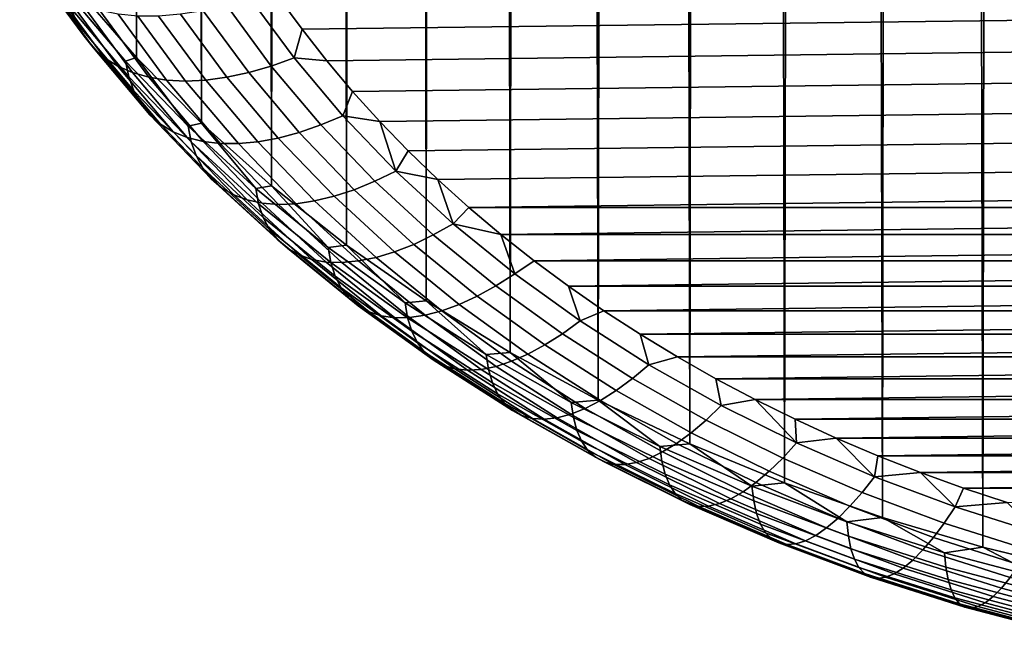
# Model space of a CAD drawing. Header units: metres. Extents: x -29 to 117, y -464 to 29.
# Tile 243 of 256: x 98.55 to 101.92, y -66.98 to -64.88. Entities that reach past the tile are written whole.
import ezdxf

# ---------------------------------------------------------------- set-up
doc = ezdxf.new("R2010")
doc.units = ezdxf.units.M
doc.layers.add('solid_24_501_056_XXX', color=7, linetype='CONTINUOUS')

msp = doc.modelspace()

# ---------------------------------------------------------------- linework, layer by layer
at = {"layer": 'solid_24_501_056_XXX'}
for points in [[(98.797073, -21.131027, 72.13765), (98.898529, -21.232809, 72.021324), (98.947899, -65.009132, 124.081749), (98.743782, -64.773155, 124.279762)], [(98.898529, -21.232809, 72.021324), (99.004784, -21.331825, 71.906265), (98.947899, -65.009132, 124.081749)], [(99.004784, -21.331825, 71.906265), (99.115707, -21.428064, 71.792809), (99.170593, -65.235039, 123.892197), (98.947899, -65.009132, 124.081749)], [(99.115707, -21.428064, 71.792809), (99.231133, -21.521538, 71.681328), (99.170593, -65.235039, 123.892197)], [(99.231133, -21.521538, 71.681328), (99.350975, -21.612135, 71.571884), (99.411026, -65.450012, 123.711807), (99.170593, -65.235039, 123.892197)], [(99.350975, -21.612135, 71.571884), (99.475174, -21.699684, 71.464432), (99.411026, -65.450012, 123.711807)], [(99.475174, -21.699684, 71.464432), (99.603523, -21.784203, 71.359352), (99.668266, -65.653244, 123.541283), (99.411026, -65.450012, 123.711807)], [(99.603523, -21.784203, 71.359352), (99.735825, -21.865726, 71.257011), (99.668266, -65.653244, 123.541283)], [(99.735825, -21.865726, 71.257011), (99.871979, -21.944115, 71.157387), (99.94136, -65.843956, 123.381256), (99.668266, -65.653244, 123.541283)], [(99.871979, -21.944115, 71.157387), (100.011871, -22.019257, 71.060486), (99.94136, -65.843956, 123.381256)], [(100.011871, -22.019257, 71.060486), (100.155273, -22.0912, 70.966667), (100.229263, -66.021431, 123.232338), (99.94136, -65.843956, 123.381256)], [(100.155273, -22.0912, 70.966667), (100.301949, -22.160004, 70.876266), (100.229263, -66.021431, 123.232338)], [(100.301949, -22.160004, 70.876266), (100.451797, -22.225512, 70.789162), (100.530876, -66.18499, 123.095093), (100.229263, -66.021431, 123.232338)], [(100.451797, -22.225512, 70.789162), (100.604668, -22.287676, 70.705452), (100.530876, -66.18499, 123.095093)], [(100.604668, -22.287676, 70.705452), (100.760323, -22.346571, 70.625412), (100.845062, -66.334015, 122.970047), (100.530876, -66.18499, 123.095093)], [(100.760323, -22.346571, 70.625412), (100.918518, -22.402264, 70.549316), (100.845062, -66.334015, 122.970047)], [(100.918518, -22.402264, 70.549316), (101.079132, -22.454599, 70.47702), (101.170631, -66.467941, 122.857666), (100.845062, -66.334015, 122.970047)], [(101.079132, -22.454599, 70.47702), (101.242004, -22.50359, 70.408623), (101.170631, -66.467941, 122.857666)], [(101.242004, -22.50359, 70.408623), (101.406937, -22.54933, 70.34433), (101.50634, -66.586258, 122.758385), (101.170631, -66.467941, 122.857666)], [(101.406937, -22.54933, 70.34433), (101.573753, -22.591885, 70.284294), (101.50634, -66.586258, 122.758385)], [(101.573753, -22.591885, 70.284294), (101.742279, -22.631115, 70.228401), (101.850929, -66.688522, 122.672577), (101.50634, -66.586258, 122.758385)], [(101.742279, -22.631115, 70.228401), (101.912376, -22.667072, 70.17675), (101.850929, -66.688522, 122.672577)], [(101.912376, -22.667072, 70.17675), (102.083885, -22.699844, 70.129471), (102.203079, -66.774338, 122.600571), (101.850929, -66.688522, 122.672577)], [(98.743118, -64.892235, 124.537315), (98.5662, -64.651947, 124.738937), (98.547447, -64.601639, 124.663666), (98.724991, -64.842781, 124.461327)], [(98.76828, -64.936928, 124.614243), (98.592239, -64.697823, 124.814873), (98.5662, -64.651947, 124.738937), (98.743118, -64.892235, 124.537315)], [(99.516083, -64.91291, 125.467903), (108.253578, -64.803482, 125.559723), (108.328445, -64.691917, 125.653336), (99.4366, -64.803474, 125.559723)], [(98.800262, -64.976479, 124.691452), (98.625328, -64.738884, 124.890823), (98.592239, -64.697823, 124.814873), (98.76828, -64.936928, 124.614243)], [(98.838791, -65.010544, 124.768288), (98.665199, -64.774765, 124.966133), (98.625328, -64.738884, 124.890823), (98.800262, -64.976479, 124.691452)], [(98.883545, -65.038834, 124.844093), (98.711494, -64.805161, 125.040169), (98.665199, -64.774765, 124.966133), (98.838791, -65.010544, 124.768288)], [(98.714058, -64.788986, 124.386925), (98.743782, -64.773155, 124.279762), (98.947899, -65.009132, 124.081749), (98.910698, -65.021973, 124.191429)], [(98.921211, -65.075272, 124.266243), (98.724991, -64.842781, 124.461327), (98.714058, -64.788986, 124.386925), (98.910698, -65.021973, 124.191429)], [(98.934128, -65.061111, 124.918213), (98.76384, -64.829819, 125.112289), (98.711494, -64.805161, 125.040169), (98.883545, -65.038834, 124.844093)], [(98.99012, -65.077179, 124.990013), (98.82177, -64.848518, 125.181877), (98.76384, -64.829819, 125.112289), (98.934128, -65.061111, 124.918213)], [(99.410027, -65.039375, 125.339867), (99.256233, -64.83049, 125.515137), (99.176521, -64.849007, 125.472115), (99.332977, -65.061516, 125.2938)], [(99.488403, -65.011208, 125.38002), (99.337334, -64.806015, 125.552193), (99.256233, -64.83049, 125.515137), (99.410027, -65.039375, 125.339867)], [(99.337334, -64.806015, 125.552193), (99.488403, -65.011208, 125.38002), (99.516083, -64.91291, 125.467903), (99.4366, -64.803474, 125.559723)], [(99.600388, -65.020515, 125.377609), (108.174095, -64.912918, 125.467896), (108.253578, -64.803482, 125.559723), (99.516083, -64.91291, 125.467903)], [(98.938644, -65.123909, 124.342918), (98.743118, -64.892235, 124.537315), (98.724991, -64.842781, 124.461327), (98.921211, -65.075272, 124.266243)], [(99.051033, -65.086899, 125.058891), (98.884796, -64.861115, 125.248344), (98.82177, -64.848518, 125.181877), (98.99012, -65.077179, 124.990013)], [(99.116348, -65.090195, 125.124245), (98.952377, -64.867485, 125.311119), (98.884796, -64.861115, 125.248344), (99.051033, -65.086899, 125.058891)], [(99.257927, -65.077454, 125.242203), (99.098862, -64.861404, 125.423485), (99.023933, -64.867584, 125.369667), (99.185509, -65.087036, 125.185524)], [(99.332977, -65.061516, 125.2938), (99.176521, -64.849007, 125.472115), (99.098862, -64.861404, 125.423485), (99.257927, -65.077454, 125.242203)], [(98.962845, -65.167458, 124.420807), (98.76828, -64.936928, 124.614243), (98.743118, -64.892235, 124.537315), (98.938644, -65.123909, 124.342918)], [(99.185509, -65.087036, 125.185524), (99.023933, -64.867584, 125.369667), (98.952377, -64.867485, 125.311119), (99.116348, -65.090195, 125.124245)], [(99.488403, -65.011208, 125.38002), (99.600388, -65.020515, 125.377609), (99.516083, -64.91291, 125.467903)], [(99.689278, -65.126015, 125.289085), (108.08979, -65.020523, 125.377602), (108.174095, -64.912918, 125.467896), (99.600388, -65.020515, 125.377609)], [(98.993599, -65.205551, 124.499237), (98.800262, -64.976479, 124.691452), (98.76828, -64.936928, 124.614243), (98.962845, -65.167458, 124.420807)], [(99.030655, -65.237869, 124.577538), (98.838791, -65.010544, 124.768288), (98.800262, -64.976479, 124.691452), (98.993599, -65.205551, 124.499237)], [(99.073692, -65.26413, 124.655045), (98.883545, -65.038834, 124.844093), (98.838791, -65.010544, 124.768288), (99.030655, -65.237869, 124.577538)], [(99.125351, -65.245438, 124.003914), (98.910698, -65.021973, 124.191429), (98.947899, -65.009132, 124.081749)], [(99.135406, -65.298264, 124.079132), (98.921211, -65.075272, 124.266243), (98.910698, -65.021973, 124.191429), (99.125351, -65.245438, 124.003914)], [(99.125351, -65.245438, 124.003914), (98.947899, -65.009132, 124.081749), (99.170593, -65.235039, 123.892197)], [(99.655373, -65.209038, 125.21402), (99.488403, -65.011208, 125.38002), (99.410027, -65.039375, 125.339867), (99.579994, -65.240761, 125.170883)], [(99.488403, -65.011208, 125.38002), (99.655373, -65.209038, 125.21402), (99.689278, -65.126015, 125.289085), (99.600388, -65.020515, 125.377609)], [(99.782471, -65.229065, 125.202614), (108.0009, -65.126022, 125.289078), (108.08979, -65.020523, 125.377602), (99.689278, -65.126015, 125.289085)], [(99.122337, -65.284103, 124.731094), (98.934128, -65.061111, 124.918213), (98.883545, -65.038834, 124.844093), (99.073692, -65.26413, 124.655045)], [(99.176178, -65.29763, 124.805031), (98.99012, -65.077179, 124.990013), (98.934128, -65.061111, 124.918213), (99.122337, -65.284103, 124.731094)], [(99.505905, -65.266403, 125.12188), (99.332977, -65.061516, 125.2938), (99.257927, -65.077454, 125.242203), (99.433723, -65.285744, 125.067429)], [(99.579994, -65.240761, 125.170883), (99.410027, -65.039375, 125.339867), (99.332977, -65.061516, 125.2938), (99.505905, -65.266403, 125.12188)], [(99.152077, -65.346107, 124.156471), (98.938644, -65.123909, 124.342918), (98.921211, -65.075272, 124.266243), (99.135406, -65.298264, 124.079132)], [(99.234756, -65.304588, 124.876228), (99.051033, -65.086899, 125.058891), (98.99012, -65.077179, 124.990013), (99.176178, -65.29763, 124.805031)], [(99.297577, -65.304916, 124.944069), (99.116348, -65.090195, 125.124245), (99.051033, -65.086899, 125.058891), (99.234756, -65.304588, 124.876228)], [(99.364082, -65.298622, 125.007988), (99.185509, -65.087036, 125.185524), (99.116348, -65.090195, 125.124245), (99.297577, -65.304916, 124.944069)], [(99.433723, -65.285744, 125.067429), (99.257927, -65.077454, 125.242203), (99.185509, -65.087036, 125.185524), (99.364082, -65.298622, 125.007988)], [(99.175224, -65.388565, 124.235275), (98.962845, -65.167458, 124.420807), (98.938644, -65.123909, 124.342918), (99.152077, -65.346107, 124.156471)], [(99.655373, -65.209038, 125.21402), (99.782471, -65.229065, 125.202614), (99.689278, -65.126015, 125.289085)], [(99.879929, -65.329605, 125.118256), (107.907707, -65.22908, 125.202606), (108.0009, -65.126022, 125.289078), (99.782471, -65.229065, 125.202614)], [(99.204643, -65.42527, 124.314873), (98.993599, -65.205551, 124.499237), (98.962845, -65.167458, 124.420807), (99.175224, -65.388565, 124.235275)], [(99.240089, -65.455902, 124.394585), (99.030655, -65.237869, 124.577538), (98.993599, -65.205551, 124.499237), (99.204643, -65.42527, 124.314873)], [(99.357224, -65.458572, 123.825073), (99.125351, -65.245438, 124.003914), (99.170593, -65.235039, 123.892197)], [(99.357224, -65.458572, 123.825073), (99.170593, -65.235039, 123.892197), (99.411026, -65.450012, 123.711807)], [(99.837631, -65.398781, 125.05481), (99.655373, -65.209038, 125.21402), (99.579994, -65.240761, 125.170883), (99.765533, -65.433914, 125.008804)], [(99.837631, -65.398781, 125.05481), (99.782471, -65.229065, 125.202614), (99.655373, -65.209038, 125.21402)], [(99.837631, -65.398781, 125.05481), (99.879929, -65.329605, 125.118256), (99.782471, -65.229065, 125.202614)], [(99.98185, -65.427849, 125.035812), (107.810249, -65.329613, 125.118248), (107.907707, -65.22908, 125.202606), (99.879929, -65.329605, 125.118256)], [(99.28125, -65.480217, 124.473732), (99.073692, -65.26413, 124.655045), (99.030655, -65.237869, 124.577538), (99.240089, -65.455902, 124.394585)], [(99.327782, -65.497993, 124.55162), (99.122337, -65.284103, 124.731094), (99.073692, -65.26413, 124.655045), (99.28125, -65.480217, 124.473732)], [(99.366783, -65.510941, 123.900673), (99.135406, -65.298264, 124.079132), (99.125351, -65.245438, 124.003914), (99.357224, -65.458572, 123.825073)], [(99.694664, -65.462914, 124.956985), (99.505905, -65.266403, 125.12188), (99.433723, -65.285744, 125.067429), (99.625626, -65.485527, 124.899788)], [(99.765533, -65.433914, 125.008804), (99.579994, -65.240761, 125.170883), (99.505905, -65.266403, 125.12188), (99.694664, -65.462914, 124.956985)], [(99.37928, -65.509079, 124.627609), (99.176178, -65.29763, 124.805031), (99.122337, -65.284103, 124.731094), (99.327782, -65.497993, 124.55162)], [(99.382637, -65.558037, 123.978645), (99.152077, -65.346107, 124.156471), (99.135406, -65.298264, 124.079132), (99.366783, -65.510941, 123.900673)], [(99.43531, -65.513382, 124.701027), (99.234756, -65.304588, 124.876228), (99.176178, -65.29763, 124.805031), (99.37928, -65.509079, 124.627609)], [(99.559013, -65.501556, 124.837708), (99.364082, -65.298622, 125.007988), (99.297577, -65.304916, 124.944069), (99.495392, -65.510864, 124.771263)], [(99.625626, -65.485527, 124.899788), (99.433723, -65.285744, 125.067429), (99.364082, -65.298622, 125.007988), (99.559013, -65.501556, 124.837708)], [(99.495392, -65.510864, 124.771263), (99.297577, -65.304916, 124.944069), (99.234756, -65.304588, 124.876228), (99.43531, -65.513382, 124.701027)], [(99.837631, -65.398781, 125.05481), (99.98185, -65.427849, 125.035812), (99.879929, -65.329605, 125.118256)], [(100.087921, -65.523521, 124.955536), (107.708321, -65.427864, 125.035805), (107.810249, -65.329613, 125.118248), (99.98185, -65.427849, 125.035812)], [(99.404648, -65.599442, 124.058327), (99.175224, -65.388565, 124.235275), (99.152077, -65.346107, 124.156471), (99.382637, -65.558037, 123.978645)], [(99.432625, -65.634819, 124.139038), (99.204643, -65.42527, 124.314873), (99.175224, -65.388565, 124.235275), (99.404648, -65.599442, 124.058327)], [(100.034508, -65.579742, 124.902954), (99.837631, -65.398781, 125.05481), (99.765533, -65.433914, 125.008804), (99.96595, -65.618141, 124.854225)], [(100.034508, -65.579742, 124.902954), (99.98185, -65.427849, 125.035812), (99.837631, -65.398781, 125.05481)], [(99.466324, -65.663857, 124.220093), (99.240089, -65.455902, 124.394585), (99.204643, -65.42527, 124.314873), (99.432625, -65.634819, 124.139038)], [(99.96595, -65.618141, 124.854225), (99.765533, -65.433914, 125.008804), (99.694664, -65.462914, 124.956985), (99.89856, -65.650337, 124.799721)], [(100.034508, -65.579742, 124.902954), (100.087921, -65.523521, 124.955536), (99.98185, -65.427849, 125.035812)], [(100.087921, -65.523521, 124.955536), (107.602249, -65.523529, 124.955528), (107.708321, -65.427864, 125.035805)], [(99.505463, -65.68631, 124.300797), (99.28125, -65.480217, 124.473732), (99.240089, -65.455902, 124.394585), (99.466324, -65.663857, 124.220093)], [(99.605469, -65.660591, 123.655563), (99.357224, -65.458572, 123.825073), (99.411026, -65.450012, 123.711807)], [(99.614502, -65.712532, 123.731522), (99.366783, -65.510941, 123.900673), (99.357224, -65.458572, 123.825073), (99.605469, -65.660591, 123.655563)], [(99.605469, -65.660591, 123.655563), (99.411026, -65.450012, 123.711807), (99.668266, -65.653244, 123.541283)], [(99.89856, -65.650337, 124.799721), (99.694664, -65.462914, 124.956985), (99.625626, -65.485527, 124.899788), (99.832916, -65.676064, 124.739906)], [(99.549706, -65.701981, 124.380455), (99.327782, -65.497993, 124.55162), (99.28125, -65.480217, 124.473732), (99.505463, -65.68631, 124.300797)], [(99.598679, -65.710739, 124.458389), (99.37928, -65.509079, 124.627609), (99.327782, -65.497993, 124.55162), (99.549706, -65.701981, 124.380455)], [(99.769577, -65.695107, 124.675301), (99.559013, -65.501556, 124.837708), (99.495392, -65.510864, 124.771263), (99.709084, -65.707291, 124.606445)], [(99.832916, -65.676064, 124.739906), (99.625626, -65.485527, 124.899788), (99.559013, -65.501556, 124.837708), (99.769577, -65.695107, 124.675301)], [(99.629478, -65.758911, 123.810089), (99.382637, -65.558037, 123.978645), (99.366783, -65.510941, 123.900673), (99.614502, -65.712532, 123.731522)], [(99.651955, -65.712517, 124.533936), (99.43531, -65.513382, 124.701027), (99.37928, -65.509079, 124.627609), (99.598679, -65.710739, 124.458389)], [(99.709084, -65.707291, 124.606445), (99.495392, -65.510864, 124.771263), (99.43531, -65.513382, 124.701027), (99.651955, -65.712517, 124.533936)], [(100.034508, -65.579742, 124.902954), (100.197807, -65.616302, 124.877686), (100.087921, -65.523521, 124.955536)], [(100.087921, -65.523521, 124.955536), (100.197807, -65.616302, 124.877686), (107.602249, -65.523529, 124.955528)], [(100.197807, -65.616302, 124.877686), (107.492363, -65.61631, 124.877678), (107.602249, -65.523529, 124.955528)], [(99.650269, -65.799332, 123.890602), (99.404648, -65.599442, 124.058327), (99.382637, -65.558037, 123.978645), (99.629478, -65.758911, 123.810089)], [(99.676697, -65.833443, 123.972374), (99.432625, -65.634819, 124.139038), (99.404648, -65.599442, 124.058327), (99.650269, -65.799332, 123.890602)], [(100.245293, -65.751274, 124.759026), (100.034508, -65.579742, 124.902954), (99.96595, -65.618141, 124.854225), (100.180527, -65.792755, 124.707703)], [(100.245293, -65.751274, 124.759026), (100.197807, -65.616302, 124.877686), (100.034508, -65.579742, 124.902954)], [(99.708534, -65.860962, 124.054703), (99.466324, -65.663857, 124.220093), (99.432625, -65.634819, 124.139038), (99.676697, -65.833443, 123.972374)], [(100.180527, -65.792755, 124.707703), (99.96595, -65.618141, 124.854225), (99.89856, -65.650337, 124.799721), (100.116867, -65.827988, 124.65065)], [(100.197807, -65.616302, 124.877686), (100.311577, -65.706238, 124.802223), (107.492363, -65.61631, 124.877678)], [(100.245293, -65.751274, 124.759026), (100.311577, -65.706238, 124.802223), (100.197807, -65.616302, 124.877686)], [(100.311577, -65.706238, 124.802223), (107.378593, -65.706245, 124.802216), (107.492363, -65.61631, 124.877678)], [(99.745514, -65.881653, 124.136879), (99.505463, -65.68631, 124.300797), (99.466324, -65.663857, 124.220093), (99.708534, -65.860962, 124.054703)], [(99.869186, -65.850761, 123.495995), (99.605469, -65.660591, 123.655563), (99.668266, -65.653244, 123.541283)], [(99.877655, -65.902298, 123.572289), (99.614502, -65.712532, 123.731522), (99.605469, -65.660591, 123.655563), (99.869186, -65.850761, 123.495995)], [(99.869186, -65.850761, 123.495995), (99.668266, -65.653244, 123.541283), (99.94136, -65.843956, 123.381256)], [(100.116867, -65.827988, 124.65065), (99.89856, -65.650337, 124.799721), (99.832916, -65.676064, 124.739906), (100.054855, -65.856674, 124.588364)], [(99.787308, -65.895332, 124.218208), (99.549706, -65.701981, 124.380455), (99.505463, -65.68631, 124.300797), (99.745514, -65.881653, 124.136879)], [(99.833572, -65.901894, 124.297997), (99.598679, -65.710739, 124.458389), (99.549706, -65.701981, 124.380455), (99.787308, -65.895332, 124.218208)], [(99.937866, -65.893471, 124.450218), (99.709084, -65.707291, 124.606445), (99.651955, -65.712517, 124.533936), (99.883904, -65.901268, 124.375557)], [(99.995018, -65.878563, 124.521362), (99.769577, -65.695107, 124.675301), (99.709084, -65.707291, 124.606445), (99.937866, -65.893471, 124.450218)], [(100.054855, -65.856674, 124.588364), (99.832916, -65.676064, 124.739906), (99.769577, -65.695107, 124.675301), (99.995018, -65.878563, 124.521362)], [(100.245293, -65.751274, 124.759026), (100.469208, -65.91275, 124.623535), (100.429359, -65.793442, 124.72905), (100.311577, -65.706238, 124.802223)], [(100.311577, -65.706238, 124.802223), (100.429359, -65.793442, 124.72905), (107.378593, -65.706245, 124.802216)], [(100.429359, -65.793442, 124.72905), (107.260811, -65.793449, 124.729042), (107.378593, -65.706245, 124.802216)], [(99.883904, -65.901268, 124.375557), (99.651955, -65.712517, 124.533936), (99.598679, -65.710739, 124.458389), (99.833572, -65.901894, 124.297997)], [(99.891701, -65.947998, 123.651421), (99.629478, -65.758911, 123.810089), (99.614502, -65.712532, 123.731522), (99.877655, -65.902298, 123.572289)], [(99.911201, -65.987488, 123.732719), (99.650269, -65.799332, 123.890602), (99.629478, -65.758911, 123.810089), (99.891701, -65.947998, 123.651421)], [(100.469208, -65.91275, 124.623535), (100.245293, -65.751274, 124.759026), (100.180527, -65.792755, 124.707703), (100.40847, -65.95713, 124.569778)], [(99.935982, -66.020416, 123.815483), (99.676697, -65.833443, 123.972374), (99.650269, -65.799332, 123.890602), (99.911201, -65.987488, 123.732719)], [(100.40847, -65.95713, 124.569778), (100.180527, -65.792755, 124.707703), (100.116867, -65.827988, 124.65065), (100.34877, -65.995216, 124.51033)], [(100.429359, -65.793442, 124.72905), (100.550766, -65.877647, 124.658394), (107.260811, -65.793449, 124.729042)], [(100.469208, -65.91275, 124.623535), (100.550766, -65.877647, 124.658394), (100.429359, -65.793442, 124.72905)], [(100.550766, -65.877647, 124.658394), (107.139397, -65.877655, 124.658386), (107.260811, -65.793449, 124.729042)], [(99.965843, -66.046509, 123.89901), (99.708534, -65.860962, 124.054703), (99.676697, -65.833443, 123.972374), (99.935982, -66.020416, 123.815483)], [(100.147408, -66.028381, 123.346947), (99.869186, -65.850761, 123.495995), (99.94136, -65.843956, 123.381256)], [(100.147408, -66.028381, 123.346947), (99.94136, -65.843956, 123.381256), (100.229263, -66.021431, 123.232338)], [(100.34877, -65.995216, 124.51033), (100.116867, -65.827988, 124.65065), (100.054855, -65.856674, 124.588364), (100.290619, -66.02668, 124.445702)], [(100.000519, -66.065544, 123.982582), (99.745514, -65.881653, 124.136879), (99.708534, -65.860962, 124.054703), (99.965843, -66.046509, 123.89901)], [(100.155289, -66.079536, 123.423561), (99.877655, -65.902298, 123.572289), (99.869186, -65.850761, 123.495995), (100.147408, -66.028381, 123.346947)], [(100.290619, -66.02668, 124.445702), (100.054855, -65.856674, 124.588364), (99.995018, -65.878563, 124.521362), (100.234505, -66.051254, 124.37645)], [(100.469208, -65.91275, 124.623535), (100.705444, -66.063568, 124.496986), (100.67543, -65.95858, 124.590477), (100.550766, -65.877647, 124.658394)], [(100.550766, -65.877647, 124.658394), (100.67543, -65.95858, 124.590477), (107.139397, -65.877655, 124.658386)], [(100.67543, -65.95858, 124.590477), (107.014732, -65.958595, 124.590469), (107.139397, -65.877655, 124.658386)], [(100.039711, -66.077347, 124.065483), (99.787308, -65.895332, 124.218208), (99.745514, -65.881653, 124.136879), (100.000519, -66.065544, 123.982582)], [(100.083099, -66.081833, 124.147011), (99.833572, -65.901894, 124.297997), (99.787308, -65.895332, 124.218208), (100.039711, -66.077347, 124.065483)], [(100.130295, -66.078949, 124.226463), (99.883904, -65.901268, 124.375557), (99.833572, -65.901894, 124.297997), (100.083099, -66.081833, 124.147011)], [(100.16835, -66.124619, 123.50322), (99.891701, -65.947998, 123.651421), (99.877655, -65.902298, 123.572289), (100.155289, -66.079536, 123.423561)], [(100.180908, -66.068726, 124.303162), (99.937866, -65.893471, 124.450218), (99.883904, -65.901268, 124.375557), (100.130295, -66.078949, 124.226463)], [(100.234505, -66.051254, 124.37645), (99.995018, -65.878563, 124.521362), (99.937866, -65.893471, 124.450218), (100.180908, -66.068726, 124.303162)], [(100.705444, -66.063568, 124.496986), (100.469208, -65.91275, 124.623535), (100.40847, -65.95713, 124.569778), (100.648956, -66.110664, 124.440948)], [(100.186485, -66.163231, 123.585251), (99.911201, -65.987488, 123.732719), (99.891701, -65.947998, 123.651421), (100.16835, -66.124619, 123.50322)], [(100.648956, -66.110664, 124.440948), (100.40847, -65.95713, 124.569778), (100.34877, -65.995216, 124.51033), (100.593437, -66.151421, 124.379265)], [(100.67543, -65.95858, 124.590477), (100.803574, -66.036377, 124.5252), (107.014732, -65.958595, 124.590469)], [(100.705444, -66.063568, 124.496986), (100.803574, -66.036377, 124.5252), (100.67543, -65.95858, 124.590477)], [(100.803574, -66.036377, 124.5252), (106.886589, -66.036392, 124.525192), (107.014732, -65.958595, 124.590469)], [(100.209534, -66.195061, 123.668945), (99.935982, -66.020416, 123.815483), (99.911201, -65.987488, 123.732719), (100.186485, -66.163231, 123.585251)], [(100.593437, -66.151421, 124.379265), (100.34877, -65.995216, 124.51033), (100.290619, -66.02668, 124.445702), (100.539352, -66.185478, 124.312462)], [(100.237305, -66.219818, 123.753593), (99.965843, -66.046509, 123.89901), (99.935982, -66.020416, 123.815483), (100.209534, -66.195061, 123.668945)], [(100.269554, -66.237297, 123.838463), (100.000519, -66.065544, 123.982582), (99.965843, -66.046509, 123.89901), (100.237305, -66.219818, 123.753593)], [(100.439125, -66.192818, 123.208977), (100.147408, -66.028381, 123.346947), (100.229263, -66.021431, 123.232338)], [(100.446388, -66.243622, 123.285881), (100.155289, -66.079536, 123.423561), (100.147408, -66.028381, 123.346947), (100.439125, -66.192818, 123.208977)], [(100.439125, -66.192818, 123.208977), (100.229263, -66.021431, 123.232338), (100.530876, -66.18499, 123.095093)], [(100.539352, -66.185478, 124.312462), (100.290619, -66.02668, 124.445702), (100.234505, -66.051254, 124.37645), (100.48716, -66.212563, 124.241104)], [(100.705444, -66.063568, 124.496986), (100.95314, -66.203178, 124.379829), (100.935188, -66.111046, 124.46254), (100.803574, -66.036377, 124.5252)], [(100.803574, -66.036377, 124.5252), (100.935188, -66.111046, 124.46254), (106.886589, -66.036392, 124.525192)], [(100.935188, -66.111046, 124.46254), (106.754974, -66.111061, 124.462532), (106.886589, -66.036392, 124.525192)], [(100.306007, -66.247353, 123.922836), (100.039711, -66.077347, 124.065483), (100.000519, -66.065544, 123.982582), (100.269554, -66.237297, 123.838463)], [(100.346352, -66.249893, 124.005989), (100.083099, -66.081833, 124.147011), (100.039711, -66.077347, 124.065483), (100.306007, -66.247353, 123.922836)], [(100.390251, -66.244904, 124.087204), (100.130295, -66.078949, 124.226463), (100.083099, -66.081833, 124.147011), (100.346352, -66.249893, 124.005989)], [(100.437325, -66.232422, 124.165802), (100.180908, -66.068726, 124.303162), (100.130295, -66.078949, 124.226463), (100.390251, -66.244904, 124.087204)], [(100.45842, -66.288116, 123.366028), (100.16835, -66.124619, 123.50322), (100.155289, -66.079536, 123.423561), (100.446388, -66.243622, 123.285881)], [(100.48716, -66.212563, 124.241104), (100.234505, -66.051254, 124.37645), (100.180908, -66.068726, 124.303162), (100.437325, -66.232422, 124.165802)], [(100.95314, -66.203178, 124.379829), (100.705444, -66.063568, 124.496986), (100.648956, -66.110664, 124.440948), (100.901108, -66.252792, 124.321693)], [(100.901108, -66.252792, 124.321693), (100.648956, -66.110664, 124.440948), (100.593437, -66.151421, 124.379265), (100.849968, -66.296013, 124.257935)], [(100.935188, -66.111046, 124.46254), (101.069832, -66.182358, 124.40271), (106.754974, -66.111061, 124.462532)], [(100.95314, -66.203178, 124.379829), (101.069832, -66.182358, 124.40271), (100.935188, -66.111046, 124.46254)], [(101.069832, -66.182358, 124.40271), (106.620323, -66.182373, 124.402695), (106.754974, -66.111061, 124.462532)], [(100.475121, -66.325928, 123.448738), (100.186485, -66.163231, 123.585251), (100.16835, -66.124619, 123.50322), (100.45842, -66.288116, 123.366028)], [(100.496353, -66.356728, 123.533287), (100.209534, -66.195061, 123.668945), (100.186485, -66.163231, 123.585251), (100.475121, -66.325928, 123.448738)], [(100.849968, -66.296013, 124.257935), (100.593437, -66.151421, 124.379265), (100.539352, -66.185478, 124.312462), (100.800148, -66.332481, 124.18911)], [(100.521927, -66.380249, 123.618973), (100.237305, -66.219818, 123.753593), (100.209534, -66.195061, 123.668945), (100.496353, -66.356728, 123.533287)], [(100.752075, -66.361885, 124.115807), (100.48716, -66.212563, 124.241104), (100.437325, -66.232422, 124.165802), (100.706169, -66.383965, 124.038643)], [(100.743271, -66.343452, 123.082573), (100.439125, -66.192818, 123.208977), (100.530876, -66.18499, 123.095093)], [(100.749886, -66.393936, 123.159752), (100.446388, -66.243622, 123.285881), (100.439125, -66.192818, 123.208977), (100.743271, -66.343452, 123.082573)], [(100.800148, -66.332481, 124.18911), (100.539352, -66.185478, 124.312462), (100.48716, -66.212563, 124.241104), (100.752075, -66.361885, 124.115807)], [(100.743271, -66.343452, 123.082573), (100.530876, -66.18499, 123.095093), (100.845062, -66.334015, 122.970047)], [(101.21138, -66.331085, 124.272507), (100.95314, -66.203178, 124.379829), (100.901108, -66.252792, 124.321693), (101.164001, -66.382996, 124.212433)], [(101.21138, -66.331085, 124.272507), (101.069832, -66.182358, 124.40271), (100.95314, -66.203178, 124.379829)], [(101.069832, -66.182358, 124.40271), (101.207138, -66.250099, 124.345871), (106.620323, -66.182373, 124.402695)], [(101.21138, -66.331085, 124.272507), (101.207138, -66.250099, 124.345871), (101.069832, -66.182358, 124.40271)], [(101.207138, -66.250099, 124.345871), (106.483025, -66.250107, 124.345856), (106.620323, -66.182373, 124.402695)], [(100.551636, -66.396294, 123.705048), (100.269554, -66.237297, 123.838463), (100.237305, -66.219818, 123.753593), (100.521927, -66.380249, 123.618973)], [(100.585213, -66.404732, 123.790779), (100.306007, -66.247353, 123.922836), (100.269554, -66.237297, 123.838463), (100.551636, -66.396294, 123.705048)], [(100.622375, -66.405479, 123.875435), (100.346352, -66.249893, 124.005989), (100.306007, -66.247353, 123.922836), (100.585213, -66.404732, 123.790779)], [(100.662811, -66.398537, 123.958298), (100.390251, -66.244904, 124.087204), (100.346352, -66.249893, 124.005989), (100.622375, -66.405479, 123.875435)], [(100.706169, -66.383965, 124.038643), (100.437325, -66.232422, 124.165802), (100.390251, -66.244904, 124.087204), (100.662811, -66.398537, 123.958298)], [(100.760841, -66.437904, 123.240349), (100.45842, -66.288116, 123.366028), (100.446388, -66.243622, 123.285881), (100.749886, -66.393936, 123.159752)], [(101.164001, -66.382996, 124.212433), (100.901108, -66.252792, 124.321693), (100.849968, -66.296013, 124.257935), (101.117424, -66.428482, 124.146782)], [(101.207138, -66.250099, 124.345871), (101.34745, -66.314423, 124.291893), (106.483025, -66.250107, 124.345856)], [(101.21138, -66.331085, 124.272507), (101.34745, -66.314423, 124.291893), (101.207138, -66.250099, 124.345871)], [(101.34745, -66.314423, 124.291893), (106.342705, -66.314438, 124.291885), (106.483025, -66.250107, 124.345856)], [(100.776054, -66.474976, 123.323669), (100.475121, -66.325928, 123.448738), (100.45842, -66.288116, 123.366028), (100.760841, -66.437904, 123.240349)], [(101.117424, -66.428482, 124.146782), (100.849968, -66.296013, 124.257935), (100.800148, -66.332481, 124.18911), (101.072052, -66.467155, 124.076103)], [(101.47924, -66.446815, 124.1754), (101.34745, -66.314423, 124.291893), (101.21138, -66.331085, 124.272507)], [(101.34745, -66.314423, 124.291893), (101.490608, -66.375282, 124.240822), (106.342705, -66.314438, 124.291885)], [(101.47924, -66.446815, 124.1754), (101.490608, -66.375282, 124.240822), (101.34745, -66.314423, 124.291893)], [(101.490608, -66.375282, 124.240822), (106.199539, -66.375298, 124.240814), (106.342705, -66.314438, 124.291885)], [(100.795387, -66.504837, 123.409012), (100.496353, -66.356728, 123.533287), (100.475121, -66.325928, 123.448738), (100.776054, -66.474976, 123.323669)], [(101.058731, -66.479752, 122.968208), (100.743271, -66.343452, 123.082573), (100.845062, -66.334015, 122.970047)], [(101.064674, -66.529945, 123.045631), (100.749886, -66.393936, 123.159752), (100.743271, -66.343452, 123.082573), (101.058731, -66.479752, 122.968208)], [(101.072052, -66.467155, 124.076103), (100.800148, -66.332481, 124.18911), (100.752075, -66.361885, 124.115807), (101.028275, -66.49868, 124.001015)], [(101.058731, -66.479752, 122.968208), (100.845062, -66.334015, 122.970047), (101.170631, -66.467941, 122.857666)], [(101.47924, -66.446815, 124.1754), (101.21138, -66.331085, 124.272507), (101.164001, -66.382996, 124.212433), (101.436676, -66.500809, 124.113579)], [(100.81868, -66.527229, 123.495644), (100.521927, -66.380249, 123.618973), (100.496353, -66.356728, 123.533287), (100.795387, -66.504837, 123.409012)], [(100.845734, -66.541962, 123.582817), (100.551636, -66.396294, 123.705048), (100.521927, -66.380249, 123.618973), (100.81868, -66.527229, 123.495644)], [(100.986465, -66.522789, 123.922157), (100.706169, -66.383965, 124.038643), (100.662811, -66.398537, 123.958298), (100.946983, -66.539284, 123.840195)], [(101.028275, -66.49868, 124.001015), (100.752075, -66.361885, 124.115807), (100.706169, -66.383965, 124.038643), (100.986465, -66.522789, 123.922157)], [(101.436676, -66.500809, 124.113579), (101.164001, -66.382996, 124.212433), (101.117424, -66.428482, 124.146782), (101.394836, -66.54834, 124.046211)], [(101.47924, -66.446815, 124.1754), (101.636162, -66.432495, 124.192818), (101.490608, -66.375282, 124.240822)], [(101.490608, -66.375282, 124.240822), (101.636162, -66.432495, 124.192818), (106.199539, -66.375298, 124.240814)], [(101.636162, -66.432495, 124.192818), (106.053993, -66.432503, 124.19281), (106.199539, -66.375298, 124.240814)], [(100.876312, -66.548912, 123.6698), (100.585213, -66.404732, 123.790779), (100.551636, -66.396294, 123.705048), (100.845734, -66.541962, 123.582817)], [(100.910156, -66.548012, 123.755836), (100.622375, -66.405479, 123.875435), (100.585213, -66.404732, 123.790779), (100.876312, -66.548912, 123.6698)], [(100.946983, -66.539284, 123.840195), (100.662811, -66.398537, 123.958298), (100.622375, -66.405479, 123.875435), (100.910156, -66.548012, 123.755836)], [(101.074516, -66.573425, 123.126625), (100.760841, -66.437904, 123.240349), (100.749886, -66.393936, 123.159752), (101.064674, -66.529945, 123.045631)], [(101.088181, -66.609833, 123.21051), (100.776054, -66.474976, 123.323669), (100.760841, -66.437904, 123.240349), (101.074516, -66.573425, 123.126625)], [(101.394836, -66.54834, 124.046211), (101.117424, -66.428482, 124.146782), (101.072052, -66.467155, 124.076103), (101.35408, -66.589005, 123.973862)], [(101.755722, -66.549942, 124.088867), (101.47924, -66.446815, 124.1754), (101.436676, -66.500809, 124.113579), (101.71814, -66.605789, 124.02549)], [(101.755722, -66.549942, 124.088867), (101.636162, -66.432495, 124.192818), (101.47924, -66.446815, 124.1754)], [(101.636162, -66.432495, 124.192818), (101.783752, -66.485901, 124.148003), (106.053993, -66.432503, 124.19281)], [(101.755722, -66.549942, 124.088867), (101.783752, -66.485901, 124.148003), (101.636162, -66.432495, 124.192818)], [(101.783752, -66.485901, 124.148003), (105.906395, -66.485909, 124.147995), (106.053993, -66.432503, 124.19281)], [(101.105553, -66.63884, 123.29657), (100.795387, -66.504837, 123.409012), (100.776054, -66.474976, 123.323669), (101.088181, -66.609833, 123.21051)], [(101.35408, -66.589005, 123.973862), (101.072052, -66.467155, 124.076103), (101.028275, -66.49868, 124.001015), (101.314751, -66.622452, 123.897163)], [(101.384369, -66.601204, 122.866295), (101.058731, -66.479752, 122.968208), (101.170631, -66.467941, 122.857666)], [(101.38961, -66.651138, 122.943932), (101.064674, -66.529945, 123.045631), (101.058731, -66.479752, 122.968208), (101.384369, -66.601204, 122.866295)], [(101.384369, -66.601204, 122.866295), (101.170631, -66.467941, 122.857666), (101.50634, -66.586258, 122.758385)], [(101.126472, -66.66021, 123.384056), (100.81868, -66.527229, 123.495644), (100.795387, -66.504837, 123.409012), (101.105553, -66.63884, 123.29657)], [(101.314751, -66.622452, 123.897163), (101.028275, -66.49868, 124.001015), (100.986465, -66.522789, 123.922157), (101.277199, -66.648399, 123.816757)], [(101.71814, -66.605789, 124.02549), (101.436676, -66.500809, 124.113579), (101.394836, -66.54834, 124.046211), (101.68119, -66.655144, 123.956589)], [(101.755722, -66.549942, 124.088867), (101.933823, -66.535652, 124.106255), (101.783752, -66.485901, 124.148003)], [(101.783752, -66.485901, 124.148003), (101.933823, -66.535652, 124.106255), (105.906395, -66.485909, 124.147995)], [(101.150772, -66.673752, 123.472229), (100.845734, -66.541962, 123.582817), (100.81868, -66.527229, 123.495644), (101.126472, -66.66021, 123.384056)], [(101.178246, -66.679359, 123.560341), (100.876312, -66.548912, 123.6698), (100.845734, -66.541962, 123.582817), (101.150772, -66.673752, 123.472229)], [(101.208649, -66.676979, 123.647621), (100.910156, -66.548012, 123.755836), (100.876312, -66.548912, 123.6698), (101.178246, -66.679359, 123.560341)], [(101.241722, -66.666626, 123.733337), (100.946983, -66.539284, 123.840195), (100.910156, -66.548012, 123.755836), (101.208649, -66.676979, 123.647621)], [(101.277199, -66.648399, 123.816757), (100.986465, -66.522789, 123.922157), (100.946983, -66.539284, 123.840195), (101.241722, -66.666626, 123.733337)], [(101.3983, -66.694199, 123.025291), (101.074516, -66.573425, 123.126625), (101.064674, -66.529945, 123.045631), (101.38961, -66.651138, 122.943932)], [(101.68119, -66.655144, 123.956589), (101.394836, -66.54834, 124.046211), (101.35408, -66.589005, 123.973862), (101.645195, -66.697586, 123.882751)], [(102.039841, -66.640091, 124.013222), (101.755722, -66.549942, 124.088867), (101.71814, -66.605789, 124.02549), (102.007362, -66.697563, 123.948486)], [(102.039841, -66.640091, 124.013222), (101.933823, -66.535652, 124.106255), (101.755722, -66.549942, 124.088867)], [(101.41037, -66.730003, 123.10968), (101.088181, -66.609833, 123.21051), (101.074516, -66.573425, 123.126625), (101.3983, -66.694199, 123.025291)], [(101.718971, -66.707382, 122.777199), (101.384369, -66.601204, 122.866295), (101.50634, -66.586258, 122.758385)], [(101.718971, -66.707382, 122.777199), (101.50634, -66.586258, 122.758385), (101.850929, -66.688522, 122.672577)], [(101.425705, -66.758255, 123.196365), (101.105553, -66.63884, 123.29657), (101.088181, -66.609833, 123.21051), (101.41037, -66.730003, 123.10968)], [(101.645195, -66.697586, 123.882751), (101.35408, -66.589005, 123.973862), (101.314751, -66.622452, 123.897163), (101.610466, -66.73275, 123.804611)], [(101.723503, -66.757088, 122.855034), (101.38961, -66.651138, 122.943932), (101.384369, -66.601204, 122.866295), (101.718971, -66.707382, 122.777199)], [(102.007362, -66.697563, 123.948486), (101.71814, -66.605789, 124.02549), (101.68119, -66.655144, 123.956589), (101.975433, -66.748512, 123.878242)], [(101.444183, -66.778709, 123.284622), (101.126472, -66.66021, 123.384056), (101.105553, -66.63884, 123.29657), (101.425705, -66.758255, 123.196365)], [(101.577293, -66.760338, 123.722832), (101.277199, -66.648399, 123.816757), (101.241722, -66.666626, 123.733337), (101.545967, -66.780106, 123.638123)], [(101.610466, -66.73275, 123.804611), (101.314751, -66.622452, 123.897163), (101.277199, -66.648399, 123.816757), (101.577293, -66.760338, 123.722832)], [(101.731018, -66.799767, 122.936707), (101.3983, -66.694199, 123.025291), (101.38961, -66.651138, 122.943932), (101.723503, -66.757088, 122.855034)], [(101.465645, -66.791199, 123.373688), (101.150772, -66.673752, 123.472229), (101.126472, -66.66021, 123.384056), (101.444183, -66.778709, 123.284622)], [(101.489906, -66.795609, 123.462791), (101.178246, -66.679359, 123.560341), (101.150772, -66.673752, 123.472229), (101.465645, -66.791199, 123.373688)], [(101.516762, -66.791901, 123.551193), (101.208649, -66.676979, 123.647621), (101.178246, -66.679359, 123.560341), (101.489906, -66.795609, 123.462791)], [(101.545967, -66.780106, 123.638123), (101.241722, -66.666626, 123.733337), (101.208649, -66.676979, 123.647621), (101.516762, -66.791901, 123.551193)], [(101.975433, -66.748512, 123.878242), (101.68119, -66.655144, 123.956589), (101.645195, -66.697586, 123.882751), (101.944336, -66.792503, 123.803108)], [(101.74144, -66.835052, 123.02153), (101.41037, -66.730003, 123.10968), (101.3983, -66.694199, 123.025291), (101.731018, -66.799767, 122.936707)], [(101.944336, -66.792503, 123.803108), (101.645195, -66.697586, 123.882751), (101.610466, -66.73275, 123.804611), (101.91433, -66.82917, 123.723709)], [(102.06134, -66.797882, 122.701263), (101.718971, -66.707382, 122.777199), (101.850929, -66.688522, 122.672577)], [(102.065147, -66.847397, 122.779251), (101.723503, -66.757088, 122.855034), (101.718971, -66.707382, 122.777199), (102.06134, -66.797882, 122.701263)], [(102.06134, -66.797882, 122.701263), (101.850929, -66.688522, 122.672577), (102.203079, -66.774338, 122.600571)], [(101.7547, -66.862648, 123.108772), (101.425705, -66.758255, 123.196365), (101.41037, -66.730003, 123.10968), (101.74144, -66.835052, 123.02153)], [(101.91433, -66.82917, 123.723709), (101.610466, -66.73275, 123.804611), (101.577293, -66.760338, 123.722832), (101.885674, -66.858185, 123.640724)], [(101.77066, -66.882301, 123.197693), (101.444183, -66.778709, 123.284622), (101.425705, -66.758255, 123.196365), (101.7547, -66.862648, 123.108772)], [(101.789207, -66.893867, 123.287537), (101.465645, -66.791199, 123.373688), (101.444183, -66.778709, 123.284622), (101.77066, -66.882301, 123.197693)], [(101.858604, -66.879311, 123.554878), (101.545967, -66.780106, 123.638123), (101.516762, -66.791901, 123.551193), (101.833366, -66.892357, 123.466896)], [(101.885674, -66.858185, 123.640724), (101.577293, -66.760338, 123.722832), (101.545967, -66.780106, 123.638123), (101.858604, -66.879311, 123.554878)], [(102.071442, -66.889763, 122.861191), (101.731018, -66.799767, 122.936707), (101.723503, -66.757088, 122.855034), (102.065147, -66.847397, 122.779251)], [(101.810165, -66.897224, 123.377525), (101.489906, -66.795609, 123.462791), (101.465645, -66.791199, 123.373688), (101.789207, -66.893867, 123.287537)], [(101.833366, -66.892357, 123.466896), (101.516762, -66.791901, 123.551193), (101.489906, -66.795609, 123.462791), (101.810165, -66.897224, 123.377525)], [(102.080193, -66.924599, 122.946388), (101.74144, -66.835052, 123.02153), (101.731018, -66.799767, 122.936707), (102.071442, -66.889763, 122.861191)], [(102.250412, -66.873413, 123.735214), (101.944336, -66.792503, 123.803108), (101.91433, -66.82917, 123.723709), (102.225235, -66.911354, 123.654739)], [(102.091309, -66.95163, 123.034111), (101.7547, -66.862648, 123.108772), (101.74144, -66.835052, 123.02153), (102.080193, -66.924599, 122.946388)], [(102.225235, -66.911354, 123.654739), (101.91433, -66.82917, 123.723709), (101.885674, -66.858185, 123.640724), (102.201195, -66.941589, 123.57074)], [(102.104706, -66.970604, 123.123604), (101.77066, -66.882301, 123.197693), (101.7547, -66.862648, 123.108772), (102.091309, -66.95163, 123.034111)], [(102.120262, -66.981377, 123.214104), (101.789207, -66.893867, 123.287537), (101.77066, -66.882301, 123.197693), (102.104706, -66.970604, 123.123604)], [(102.17849, -66.963867, 123.483925), (101.858604, -66.879311, 123.554878), (101.833366, -66.892357, 123.466896), (102.15731, -66.977997, 123.395042)], [(102.201195, -66.941589, 123.57074), (101.885674, -66.858185, 123.640724), (101.858604, -66.879311, 123.554878), (102.17849, -66.963867, 123.483925)], [(102.137848, -66.983849, 123.30484), (101.810165, -66.897224, 123.377525), (101.789207, -66.893867, 123.287537), (102.120262, -66.981377, 123.214104)], [(102.15731, -66.977997, 123.395042), (101.833366, -66.892357, 123.466896), (101.810165, -66.897224, 123.377525), (102.137848, -66.983849, 123.30484)]]:
    msp.add_3dface(points, dxfattribs=at)

doc.saveas('drawing.dxf')
